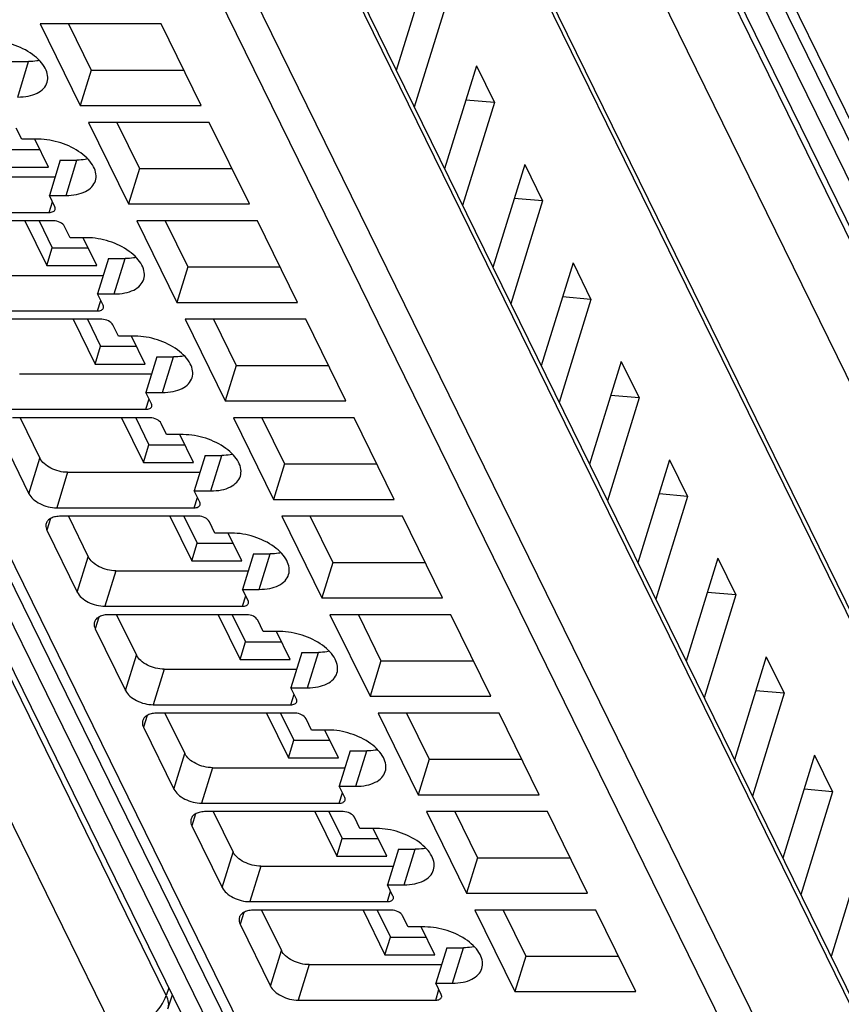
# Model space of a CAD drawing. Header units: millimetres. Extents: x 0 to 841, y 0 to 594.
# Tile 24 of 237: x 259 to 277, y 33 to 55. Entities that reach past the tile are written whole.
import ezdxf

# ---------------------------------------------------------------- set-up
doc = ezdxf.new("R2010")
doc.units = ezdxf.units.MM
doc.header["$LTSCALE"] = 46.255
doc.layers.get('0').update_dxf_attribs({"linetype": 'CONTINUOUS'})

msp = doc.modelspace()

# ---------------------------------------------------------------- linework, layer by layer
at = {"color": 9, "linetype": 'CONTINUOUS'}
for p, q in [((262.23809, 33.68029), (235.46633, 88.23541)), ((285.54093, 33.68029), (258.76917, 88.23541)), ((261.07704, 32.90348), (234.30525, 87.45865)), ((236.4731, 87.45865), (263.24489, 32.90348)), ((284.37988, 32.90348), (257.60809, 87.45865)), ((259.77595, 87.45865), (286.54773, 32.90348)), ((279.49888, 37.61283), (257.71889, 81.99579)), ((278.32306, 31.51324), (256.23803, 76.5178)), ((255.24215, 73.93864), (277.57122, 28.43679)), ((276.98965, 28.04512), (254.66059, 73.54697)), ((244.46435, 72.5524), (265.81728, 29.0397)), ((267.76719, 72.5524), (289.12012, 29.0397)), ((258.95657, 53.53113), (259.19864, 54.31446)), ((260.02422, 51.3555), (260.26629, 52.13883)), ((259.65461, 50.98253), (259.72579, 51.21287)), ((261.09187, 49.17986), (261.33393, 49.96319)), ((260.72225, 48.8069), (260.79343, 49.03723)), ((262.15951, 47.00423), (262.40158, 47.78756)), ((261.7899, 46.63126), (261.86108, 46.8616)), ((259.20499, 44.76643), (259.44706, 45.54976)), ((263.22716, 44.82859), (263.46922, 45.61192)), ((260.06011, 45.23895), (259.81805, 44.45563)), ((262.85755, 44.45563), (262.92873, 44.68596)), ((259.68159, 44.21734), (259.60155, 43.95834)), ((260.27264, 42.5908), (260.51471, 43.37413)), ((264.29481, 42.65296), (264.53687, 43.43629)), ((261.12776, 43.06332), (260.88569, 42.27999)), ((263.92519, 42.27999), (263.99637, 42.51033)), ((260.74923, 42.04171), (260.6692, 41.78271)), ((261.34029, 40.41516), (261.58235, 41.19849)), ((265.36245, 40.47732), (265.60452, 41.26065)), ((262.19541, 40.88769), (261.95334, 40.10436)), ((264.99284, 40.10436), (265.06402, 40.33469)), ((261.81688, 39.86607), (261.73684, 39.60707)), ((262.40793, 38.23953), (262.65, 39.02286)), ((266.4301, 38.30169), (266.67216, 39.08502)), ((263.26305, 38.71205), (263.02099, 37.92872)), ((266.06049, 37.92872), (266.13167, 38.15906)), ((262.88453, 37.69044), (262.80449, 37.43144)), ((263.47558, 36.06389), (263.71765, 36.84722)), ((267.49774, 36.12605), (267.73981, 36.90938)), ((264.3307, 36.53642), (264.08863, 35.75309)), ((267.12813, 35.75309), (267.19931, 35.98343)), ((263.95217, 35.5148), (263.87213, 35.2558)), ((264.54323, 33.88826), (264.78529, 34.67159)), ((268.56539, 33.95042), (268.80746, 34.73375)), ((265.39834, 34.36078), (265.15628, 33.57745)), ((262.29312, 33.84966), (262.23809, 33.68029)), ((268.19578, 33.57745), (268.26696, 33.80779))]:
    msp.add_line(p, q, dxfattribs=at)
at = {"color": 7, "linetype": 'CONTINUOUS'}
for p, q in [((235.81744, 87.80143), (262.58922, 33.24627)), ((259.12028, 87.80143), (285.89207, 33.24627)), ((257.70723, 82.21606), (279.48722, 37.8331)), ((256.2266, 76.73367), (278.31163, 31.72911)), ((244.13652, 72.72379), (265.48945, 29.21109)), ((267.43936, 72.72379), (288.79229, 29.21109)), ((268.02724, 56.3938), (267.32427, 54.119)), ((268.42379, 55.58571), (267.72082, 53.3109)), ((259.45295, 55.14732), (260.33757, 53.34465)), ((262.12403, 55.14732), (259.45295, 55.14732)), ((260.07942, 55.14732), (260.57964, 54.12798)), ((263.00865, 53.34465), (262.12403, 55.14732)), ((258.83021, 54.31446), (259.19864, 54.31446)), ((269.09488, 54.21817), (268.39191, 51.94336)), ((269.09488, 54.21817), (269.49144, 53.41007)), ((260.57964, 54.12798), (260.33757, 53.34465)), ((260.57964, 54.12798), (262.62425, 54.12798)), ((260.33757, 53.34465), (263.00865, 53.34465)), ((269.49144, 53.41007), (268.78847, 51.13527)), ((269.49144, 53.41007), (268.86228, 53.46547)), ((260.5206, 52.97168), (261.40522, 51.16902)), ((263.19167, 52.97168), (260.5206, 52.97168)), ((261.14706, 52.97168), (261.64728, 51.95234)), ((264.07629, 51.16902), (263.19167, 52.97168)), ((259.04571, 52.59872), (258.92369, 52.84736)), ((259.41414, 52.59872), (259.04571, 52.59872)), ((259.63822, 51.98342), (259.33628, 52.59872)), ((258.65398, 52.37509), (259.44602, 52.37509)), ((259.89786, 52.13883), (259.65579, 51.3555)), ((259.89786, 52.13883), (260.26629, 52.13883)), ((270.16253, 52.04253), (269.45956, 49.76773)), ((270.16253, 52.04253), (270.55908, 51.23444)), ((258.53295, 51.98342), (259.63822, 51.98342)), ((261.64728, 51.95234), (261.40522, 51.16902)), ((261.64728, 51.95234), (263.69189, 51.95234)), ((256.85717, 51.76586), (259.78261, 51.76586)), ((259.77781, 51.10685), (259.65579, 51.3555)), ((259.65579, 51.3555), (260.02422, 51.3555)), ((261.40522, 51.16902), (264.07629, 51.16902)), ((270.55908, 51.23444), (269.85612, 48.95963)), ((270.55908, 51.23444), (269.92993, 51.28984)), ((256.61511, 50.98253), (259.65461, 50.98253)), ((259.74612, 50.79605), (256.70662, 50.79605)), ((259.11562, 50.79605), (259.60059, 49.80779)), ((259.42886, 50.79605), (259.72162, 50.19945)), ((261.58824, 50.79605), (262.47286, 48.99338)), ((264.25932, 50.79605), (261.58824, 50.79605)), ((262.21471, 50.79605), (262.71493, 49.77671)), ((265.14394, 48.99338), (264.25932, 50.79605)), ((260.11336, 50.42308), (259.99134, 50.67173)), ((260.48178, 50.42308), (260.11336, 50.42308)), ((260.70587, 49.80779), (260.40392, 50.42308)), ((259.60059, 49.80779), (259.72162, 50.19945)), ((259.72162, 50.19945), (260.51366, 50.19945)), ((260.96551, 49.96319), (260.72344, 49.17986)), ((260.96551, 49.96319), (261.33393, 49.96319)), ((271.23018, 49.8669), (270.52721, 47.59209)), ((271.23018, 49.8669), (271.62673, 49.05881)), ((259.60059, 49.80779), (260.70587, 49.80779)), ((262.71493, 49.77671), (262.47286, 48.99338)), ((262.71493, 49.77671), (264.75954, 49.77671)), ((257.92482, 49.59022), (260.85025, 49.59022)), ((260.84546, 48.93122), (260.72344, 49.17986)), ((260.72344, 49.17986), (261.09187, 49.17986)), ((262.47286, 48.99338), (265.14394, 48.99338)), ((271.62673, 49.05881), (270.92376, 46.784)), ((271.62673, 49.05881), (270.99758, 49.1142)), ((257.68275, 48.8069), (260.72225, 48.8069)), ((260.81377, 48.62041), (257.77427, 48.62041)), ((260.18327, 48.62041), (260.66824, 47.63215)), ((260.4965, 48.62041), (260.78927, 48.02382)), ((262.65589, 48.62041), (263.54051, 46.81775)), ((265.32697, 48.62041), (262.65589, 48.62041)), ((263.28236, 48.62041), (263.78258, 47.60107)), ((266.21159, 46.81775), (265.32697, 48.62041)), ((261.181, 48.24745), (261.05899, 48.49609)), ((261.54943, 48.24745), (261.181, 48.24745)), ((261.77351, 47.63215), (261.47157, 48.24745)), ((260.66824, 47.63215), (260.78927, 48.02382)), ((260.78927, 48.02382), (261.58131, 48.02382)), ((262.03315, 47.78756), (261.79109, 47.00423)), ((262.03315, 47.78756), (262.40158, 47.78756)), ((272.29782, 47.69126), (271.59485, 45.41646)), ((272.29782, 47.69126), (272.69438, 46.88317)), ((260.66824, 47.63215), (261.77351, 47.63215)), ((263.78258, 47.60107), (263.54051, 46.81775)), ((263.78258, 47.60107), (265.82719, 47.60107)), ((258.99247, 47.41459), (261.9179, 47.41459)), ((261.9131, 46.75558), (261.79109, 47.00423)), ((261.79109, 47.00423), (262.15951, 47.00423)), ((263.54051, 46.81775), (266.21159, 46.81775)), ((272.69438, 46.88317), (271.99141, 44.60836)), ((272.69438, 46.88317), (272.06522, 46.93857)), ((258.7504, 46.63126), (261.7899, 46.63126)), ((261.88141, 46.44478), (258.84191, 46.44478)), ((259.00785, 46.44478), (259.44706, 45.54976)), ((261.25092, 46.44478), (261.73588, 45.45652)), ((261.56415, 46.44478), (261.85692, 45.84818)), ((263.72354, 46.44478), (264.60816, 44.64211)), ((266.39461, 46.44478), (263.72354, 46.44478)), ((264.35, 46.44478), (264.85022, 45.42544)), ((267.27923, 44.64211), (266.39461, 46.44478)), ((258.5339, 46.13397), (259.20499, 44.76643)), ((262.24865, 46.07181), (262.12663, 46.32046)), ((262.61707, 46.07181), (262.24865, 46.07181)), ((262.84116, 45.45652), (262.53921, 46.07181)), ((261.73588, 45.45652), (261.85692, 45.84818)), ((261.85692, 45.84818), (262.64896, 45.84818)), ((263.1008, 45.61192), (262.85873, 44.82859)), ((263.1008, 45.61192), (263.46922, 45.61192)), ((273.36547, 45.51563), (272.6625, 43.24082)), ((273.36547, 45.51563), (273.76202, 44.70754)), ((261.73588, 45.45652), (262.84116, 45.45652)), ((264.85022, 45.42544), (264.60816, 44.64211)), ((264.85022, 45.42544), (266.89483, 45.42544)), ((260.06011, 45.23895), (262.98555, 45.23895)), ((262.98075, 44.57995), (262.85873, 44.82859)), ((262.85873, 44.82859), (263.22716, 44.82859)), ((264.60816, 44.64211), (267.27923, 44.64211)), ((273.76202, 44.70754), (273.05906, 42.43273)), ((273.76202, 44.70754), (273.13287, 44.76293)), ((259.81805, 44.45563), (262.85755, 44.45563)), ((262.94906, 44.26915), (259.90956, 44.26915)), ((260.0755, 44.26915), (260.51471, 43.37413)), ((262.31856, 44.26915), (262.80353, 43.28088)), ((262.6318, 44.26915), (262.92456, 43.67255)), ((264.79118, 44.26915), (265.6758, 42.46648)), ((267.46226, 44.26915), (264.79118, 44.26915)), ((265.41468, 44.27521), (265.91787, 43.2498)), ((268.34688, 42.46648), (267.46226, 44.26915)), ((259.60155, 43.95834), (260.27264, 42.5908)), ((263.3163, 43.89618), (263.19428, 44.14482)), ((263.68472, 43.89618), (263.3163, 43.89618)), ((263.9088, 43.28088), (263.60686, 43.89618)), ((262.80353, 43.28088), (262.92456, 43.67255)), ((262.92456, 43.67255), (263.7166, 43.67255)), ((264.16845, 43.43629), (263.92638, 42.65296)), ((264.16845, 43.43629), (264.53687, 43.43629)), ((274.43312, 43.33999), (273.73015, 41.06519)), ((274.43312, 43.33999), (274.82967, 42.5319)), ((262.80353, 43.28088), (263.9088, 43.28088)), ((265.91787, 43.2498), (265.6758, 42.46648)), ((265.91787, 43.2498), (267.96248, 43.2498)), ((261.12776, 43.06332), (264.05319, 43.06332)), ((264.0484, 42.40432), (263.92638, 42.65296)), ((263.92638, 42.65296), (264.29481, 42.65296)), ((265.6758, 42.46648), (268.34688, 42.46648)), ((274.82967, 42.5319), (274.1267, 40.25709)), ((274.82967, 42.5319), (274.20052, 42.5873)), ((260.88569, 42.27999), (263.92519, 42.27999)), ((264.01671, 42.09351), (260.9772, 42.09351)), ((261.14314, 42.09351), (261.58235, 41.19849)), ((263.38621, 42.09351), (263.87118, 41.10525)), ((263.69944, 42.09351), (263.99221, 41.49691)), ((265.85883, 42.09351), (266.74345, 40.29084)), ((268.5299, 42.09351), (265.85883, 42.09351)), ((266.4853, 42.09351), (266.98552, 41.07417)), ((269.41453, 40.29084), (268.5299, 42.09351)), ((260.6692, 41.78271), (261.34029, 40.41516)), ((264.38394, 41.72054), (264.26193, 41.96919)), ((264.75237, 41.72054), (264.38394, 41.72054)), ((264.97645, 41.10525), (264.67451, 41.72054)), ((263.87118, 41.10525), (263.99221, 41.49691)), ((263.99221, 41.49691), (264.78425, 41.49691)), ((265.23609, 41.26065), (264.99403, 40.47732)), ((265.23609, 41.26065), (265.60452, 41.26065)), ((275.50076, 41.16436), (274.79779, 38.88955)), ((275.50076, 41.16436), (275.89732, 40.35627)), ((263.87118, 41.10525), (264.97645, 41.10525)), ((266.98552, 41.07417), (266.74345, 40.29084)), ((266.98552, 41.07417), (269.03013, 41.07417)), ((262.19541, 40.88769), (265.12084, 40.88769)), ((265.11604, 40.22868), (264.99403, 40.47732)), ((264.99403, 40.47732), (265.36245, 40.47732)), ((266.74345, 40.29084), (269.41453, 40.29084)), ((275.89732, 40.35627), (275.19435, 38.08146)), ((275.89732, 40.35627), (275.26816, 40.41166)), ((261.95334, 40.10436), (264.99284, 40.10436)), ((265.08435, 39.91788), (262.04485, 39.91788)), ((262.21079, 39.91788), (262.65, 39.02286)), ((264.45386, 39.91788), (264.93882, 38.92961)), ((264.76709, 39.91788), (265.05986, 39.32128)), ((266.92647, 39.91788), (267.8111, 38.11521)), ((269.59755, 39.91788), (266.92647, 39.91788)), ((267.55294, 39.91788), (268.05316, 38.89853)), ((270.48217, 38.11521), (269.59755, 39.91788)), ((261.73684, 39.60707), (262.40793, 38.23953)), ((265.45159, 39.54491), (265.32957, 39.79355)), ((265.82001, 39.54491), (265.45159, 39.54491)), ((266.0441, 38.92961), (265.74215, 39.54491)), ((264.93882, 38.92961), (265.05986, 39.32128)), ((265.05986, 39.32128), (265.8519, 39.32128)), ((266.30374, 39.08502), (266.06167, 38.30169)), ((266.30374, 39.08502), (266.67216, 39.08502)), ((276.56841, 38.98872), (275.86544, 36.71392)), ((276.56841, 38.98872), (276.96496, 38.18063)), ((264.93882, 38.92961), (266.0441, 38.92961)), ((268.05316, 38.89853), (267.8111, 38.11521)), ((268.05316, 38.89853), (270.09777, 38.89853)), ((263.26305, 38.71205), (266.18848, 38.71205)), ((266.18369, 38.05305), (266.06167, 38.30169)), ((266.06167, 38.30169), (266.4301, 38.30169)), ((267.8111, 38.11521), (270.48217, 38.11521)), ((276.96496, 38.18063), (276.26199, 35.90583)), ((276.96496, 38.18063), (276.33581, 38.23603)), ((263.02099, 37.92872), (266.06049, 37.92872)), ((266.152, 37.74224), (263.1125, 37.74224)), ((263.27843, 37.74224), (263.71765, 36.84722)), ((265.5215, 37.74224), (266.00647, 36.75398)), ((265.83474, 37.74224), (266.1275, 37.14564)), ((267.99412, 37.74224), (268.87874, 35.93957)), ((270.6652, 37.74224), (267.99412, 37.74224)), ((268.62059, 37.74224), (269.12081, 36.7229)), ((271.54982, 35.93957), (270.6652, 37.74224)), ((262.80449, 37.43144), (263.47558, 36.06389)), ((266.51924, 37.36927), (266.39722, 37.61792)), ((266.88766, 37.36927), (266.51924, 37.36927)), ((267.11174, 36.75398), (266.8098, 37.36927)), ((266.00647, 36.75398), (266.1275, 37.14564)), ((266.1275, 37.14564), (266.91954, 37.14564)), ((267.37139, 36.90938), (267.12932, 36.12605)), ((267.37139, 36.90938), (267.73981, 36.90938)), ((277.63606, 36.81309), (276.93309, 34.53828)), ((266.00647, 36.75398), (267.11174, 36.75398)), ((269.12081, 36.7229), (268.87874, 35.93957)), ((269.12081, 36.7229), (271.16542, 36.7229)), ((264.3307, 36.53642), (267.25613, 36.53642)), ((267.25134, 35.87741), (267.12932, 36.12605)), ((267.12932, 36.12605), (267.49774, 36.12605)), ((268.87874, 35.93957), (271.54982, 35.93957)), ((264.08863, 35.75309), (267.12813, 35.75309)), ((267.21965, 35.56661), (264.18014, 35.56661)), ((264.34608, 35.56661), (264.78529, 34.67159)), ((266.58915, 35.56661), (267.07412, 34.57834)), ((266.90238, 35.56661), (267.19515, 34.97001)), ((269.06177, 35.56661), (269.94639, 33.76394)), ((271.73284, 35.56661), (269.06177, 35.56661)), ((269.68824, 35.56661), (270.18846, 34.54726)), ((272.61747, 33.76394), (271.73284, 35.56661)), ((263.87213, 35.2558), (264.54323, 33.88826)), ((267.58688, 35.19364), (267.46487, 35.44228)), ((267.95531, 35.19364), (267.58688, 35.19364)), ((268.17939, 34.57834), (267.87745, 35.19364)), ((267.07412, 34.57834), (267.19515, 34.97001)), ((267.19515, 34.97001), (267.98719, 34.97001)), ((268.43903, 34.73375), (268.19697, 33.95042)), ((268.43903, 34.73375), (268.80746, 34.73375)), ((267.07412, 34.57834), (268.17939, 34.57834)), ((270.18846, 34.54726), (269.94639, 33.76394)), ((270.18846, 34.54726), (272.23306, 34.54726)), ((265.39834, 34.36078), (268.32378, 34.36078)), ((268.31898, 33.70178), (268.19697, 33.95042)), ((268.19697, 33.95042), (268.56539, 33.95042)), ((269.94639, 33.76394), (272.61747, 33.76394)), ((262.37155, 33.68983), (262.27015, 33.37778)), ((265.15628, 33.57745), (268.19578, 33.57745))]:
    msp.add_line(p, q, dxfattribs=at)
for points, knots in [([(259.60692, 53.8575), (259.62167, 53.90525), (259.6285, 54.0149), (259.56933, 54.17854), (259.4519, 54.33639), (259.21977, 54.53645), (258.84704, 54.71562), (258.51358, 54.77435), (258.34649, 54.77435)], [0, 0, 0, 0, 0.08651326, 0.18324425, 0.2955517, 0.42361951, 0.71069026, 1, 1, 1, 1]), ([(259.43929, 54.33826), (259.42038, 54.33425), (259.34095, 54.31991), (259.26001, 54.31446), (259.19864, 54.31446)], [0, 0, 0, 0, 0.23947121, 1, 1, 1, 1]), ([(258.95657, 53.53113), (259.03484, 53.53113), (259.18229, 53.54358), (259.38041, 53.60582), (259.5314, 53.70929), (259.59155, 53.80772), (259.60692, 53.8575)], [0, 0, 0, 0, 0.30376172, 0.57000494, 0.79777765, 1, 1, 1, 1]), ([(260.67457, 51.68187), (260.68931, 51.72961), (260.69614, 51.83927), (260.63697, 52.00291), (260.51955, 52.16075), (260.28742, 52.36082), (259.91469, 52.53998), (259.58123, 52.59872), (259.41414, 52.59872)], [0, 0, 0, 0, 0.08651326, 0.18324425, 0.2955517, 0.42361951, 0.71069026, 1, 1, 1, 1]), ([(260.50694, 52.16262), (260.48803, 52.15862), (260.40859, 52.14428), (260.32765, 52.13883), (260.26629, 52.13883)], [0, 0, 0, 0, 0.23947121, 1, 1, 1, 1]), ([(260.02422, 51.3555), (260.10249, 51.3555), (260.24993, 51.36794), (260.44806, 51.43018), (260.59904, 51.53365), (260.65919, 51.63208), (260.67457, 51.68187)], [0, 0, 0, 0, 0.30376172, 0.57000494, 0.79777765, 1, 1, 1, 1]), ([(259.65461, 50.98253), (259.6838, 50.98253), (259.73596, 50.98849), (259.77826, 51.02708), (259.78468, 51.04781)], [0, 0, 0, 0, 0.57363204, 1, 1, 1, 1]), ([(259.78468, 51.04781), (259.78608, 51.05234), (259.78994, 51.07223), (259.78458, 51.09306), (259.77781, 51.10685)], [0, 0, 0, 0, 0.23585703, 1, 1, 1, 1]), ([(259.99134, 50.67173), (259.97211, 50.71092), (259.89067, 50.77237), (259.79697, 50.79605), (259.74612, 50.79605)], [0, 0, 0, 0, 0.46198205, 1, 1, 1, 1]), ([(261.74222, 49.50624), (261.75696, 49.55398), (261.76379, 49.66363), (261.70462, 49.82727), (261.5872, 49.98512), (261.35507, 50.18518), (260.98233, 50.36435), (260.64887, 50.42308), (260.48178, 50.42308)], [0, 0, 0, 0, 0.08651326, 0.18324425, 0.2955517, 0.42361951, 0.71069026, 1, 1, 1, 1]), ([(261.57458, 49.98699), (261.55568, 49.98298), (261.47624, 49.96864), (261.3953, 49.96319), (261.33393, 49.96319)], [0, 0, 0, 0, 0.23947121, 1, 1, 1, 1]), ([(261.09187, 49.17986), (261.17014, 49.17986), (261.31758, 49.19231), (261.5157, 49.25455), (261.66669, 49.35802), (261.72684, 49.45645), (261.74222, 49.50624)], [0, 0, 0, 0, 0.30376172, 0.57000494, 0.79777765, 1, 1, 1, 1]), ([(260.72225, 48.8069), (260.75144, 48.8069), (260.8036, 48.81286), (260.84591, 48.85145), (260.85233, 48.87217)], [0, 0, 0, 0, 0.57363204, 1, 1, 1, 1]), ([(260.85233, 48.87217), (260.85373, 48.8767), (260.85759, 48.89659), (260.85223, 48.91743), (260.84546, 48.93122)], [0, 0, 0, 0, 0.23585703, 1, 1, 1, 1]), ([(261.05899, 48.49609), (261.03975, 48.53529), (260.95832, 48.59673), (260.86461, 48.62041), (260.81377, 48.62041)], [0, 0, 0, 0, 0.46198205, 1, 1, 1, 1]), ([(262.80986, 47.3306), (262.82461, 47.37834), (262.83144, 47.488), (262.77227, 47.65164), (262.65484, 47.80948), (262.42271, 48.00955), (262.04998, 48.18871), (261.71652, 48.24745), (261.54943, 48.24745)], [0, 0, 0, 0, 0.08651326, 0.18324425, 0.2955517, 0.42361951, 0.71069026, 1, 1, 1, 1]), ([(262.64223, 47.81135), (262.62332, 47.80735), (262.54389, 47.79301), (262.46295, 47.78756), (262.40158, 47.78756)], [0, 0, 0, 0, 0.23947121, 1, 1, 1, 1]), ([(262.15951, 47.00423), (262.23778, 47.00423), (262.38523, 47.01667), (262.58335, 47.07891), (262.73434, 47.18238), (262.79449, 47.28081), (262.80986, 47.3306)], [0, 0, 0, 0, 0.30376172, 0.57000494, 0.79777765, 1, 1, 1, 1]), ([(261.7899, 46.63126), (261.81909, 46.63126), (261.87125, 46.63722), (261.91356, 46.67581), (261.91997, 46.69654)], [0, 0, 0, 0, 0.57363204, 1, 1, 1, 1]), ([(261.91997, 46.69654), (261.92138, 46.70107), (261.92523, 46.72096), (261.91987, 46.74179), (261.9131, 46.75558)], [0, 0, 0, 0, 0.23585703, 1, 1, 1, 1]), ([(262.12663, 46.32046), (262.1074, 46.35965), (262.02597, 46.4211), (261.93226, 46.44478), (261.88141, 46.44478)], [0, 0, 0, 0, 0.46198205, 1, 1, 1, 1]), ([(263.87751, 45.15497), (263.89225, 45.20271), (263.89908, 45.31236), (263.83991, 45.476), (263.72249, 45.63385), (263.49036, 45.83391), (263.11763, 46.01308), (262.78417, 46.07181), (262.61707, 46.07181)], [0, 0, 0, 0, 0.08651326, 0.18324425, 0.2955517, 0.42361951, 0.71069026, 1, 1, 1, 1]), ([(260.06011, 45.23895), (259.933, 45.23895), (259.74294, 45.28781), (259.54286, 45.41777), (259.46927, 45.50449), (259.44706, 45.54976)], [0, 0, 0, 0, 0.53501664, 0.78777233, 1, 1, 1, 1]), ([(263.70987, 45.63572), (263.69097, 45.63171), (263.61153, 45.61737), (263.53059, 45.61192), (263.46922, 45.61192)], [0, 0, 0, 0, 0.23947121, 1, 1, 1, 1]), ([(263.22716, 44.82859), (263.30543, 44.82859), (263.45287, 44.84104), (263.651, 44.90328), (263.80198, 45.00675), (263.86213, 45.10518), (263.87751, 45.15497)], [0, 0, 0, 0, 0.30376172, 0.57000494, 0.79777765, 1, 1, 1, 1]), ([(259.20499, 44.76643), (259.22721, 44.72117), (259.3008, 44.63444), (259.50088, 44.50448), (259.69093, 44.45563), (259.81805, 44.45563)], [0, 0, 0, 0, 0.21222789, 0.46498369, 1, 1, 1, 1]), ([(262.85755, 44.45563), (262.88674, 44.45563), (262.9389, 44.46159), (262.9812, 44.50018), (262.98762, 44.5209)], [0, 0, 0, 0, 0.57363204, 1, 1, 1, 1]), ([(262.98762, 44.5209), (262.98902, 44.52543), (262.99288, 44.54532), (262.98752, 44.56616), (262.98075, 44.57995)], [0, 0, 0, 0, 0.23585703, 1, 1, 1, 1]), ([(259.90956, 44.26915), (259.87042, 44.26915), (259.7967, 44.26292), (259.69764, 44.23181), (259.62216, 44.18006), (259.59206, 44.13085), (259.58437, 44.10596)], [0, 0, 0, 0, 0.30375974, 0.56999726, 0.79778841, 1, 1, 1, 1]), ([(263.19428, 44.14482), (263.17505, 44.18402), (263.09361, 44.24546), (262.9999, 44.26915), (262.94906, 44.26915)], [0, 0, 0, 0, 0.46198205, 1, 1, 1, 1]), ([(259.58437, 44.10596), (259.58087, 44.09465), (259.57118, 44.04493), (259.58462, 43.99283), (259.60155, 43.95834)], [0, 0, 0, 0, 0.23564532, 1, 1, 1, 1]), ([(264.94516, 42.97933), (264.9599, 43.02707), (264.96673, 43.13673), (264.90756, 43.30037), (264.79014, 43.45821), (264.55801, 43.65828), (264.18527, 43.83744), (263.85181, 43.89618), (263.68472, 43.89618)], [0, 0, 0, 0, 0.08651326, 0.18324425, 0.2955517, 0.42361951, 0.71069026, 1, 1, 1, 1]), ([(261.12776, 43.06332), (261.00065, 43.06332), (260.81059, 43.11217), (260.61051, 43.24213), (260.53692, 43.32886), (260.51471, 43.37413)], [0, 0, 0, 0, 0.53501664, 0.78777233, 1, 1, 1, 1]), ([(264.77752, 43.46008), (264.75862, 43.45608), (264.67918, 43.44174), (264.59824, 43.43629), (264.53687, 43.43629)], [0, 0, 0, 0, 0.23947121, 1, 1, 1, 1]), ([(264.29481, 42.65296), (264.37308, 42.65296), (264.52052, 42.6654), (264.71864, 42.72764), (264.86963, 42.83111), (264.92978, 42.92954), (264.94516, 42.97933)], [0, 0, 0, 0, 0.30376172, 0.57000494, 0.79777765, 1, 1, 1, 1]), ([(260.27264, 42.5908), (260.29485, 42.54553), (260.36844, 42.45881), (260.56852, 42.32885), (260.75858, 42.27999), (260.88569, 42.27999)], [0, 0, 0, 0, 0.21222789, 0.46498369, 1, 1, 1, 1]), ([(263.92519, 42.27999), (263.95438, 42.27999), (264.00654, 42.28595), (264.04885, 42.32454), (264.05527, 42.34527)], [0, 0, 0, 0, 0.57363204, 1, 1, 1, 1]), ([(264.05527, 42.34527), (264.05667, 42.3498), (264.06053, 42.36969), (264.05517, 42.39052), (264.0484, 42.40432)], [0, 0, 0, 0, 0.23585703, 1, 1, 1, 1]), ([(260.9772, 42.09351), (260.93807, 42.09351), (260.86435, 42.08729), (260.76528, 42.05617), (260.6898, 42.00442), (260.65971, 41.95522), (260.65202, 41.93033)], [0, 0, 0, 0, 0.30375974, 0.56999726, 0.79778841, 1, 1, 1, 1]), ([(264.26193, 41.96919), (264.24269, 42.00838), (264.16126, 42.06983), (264.06755, 42.09351), (264.01671, 42.09351)], [0, 0, 0, 0, 0.46198205, 1, 1, 1, 1]), ([(260.65202, 41.93033), (260.64852, 41.91901), (260.63882, 41.86929), (260.65227, 41.8172), (260.6692, 41.78271)], [0, 0, 0, 0, 0.23564532, 1, 1, 1, 1]), ([(266.0128, 40.8037), (266.02755, 40.85144), (266.03438, 40.96109), (265.97521, 41.12473), (265.85778, 41.28258), (265.62565, 41.48264), (265.25292, 41.66181), (264.91946, 41.72054), (264.75237, 41.72054)], [0, 0, 0, 0, 0.08651326, 0.18324425, 0.2955517, 0.42361951, 0.71069026, 1, 1, 1, 1]), ([(262.19541, 40.88769), (262.06829, 40.88769), (261.87824, 40.93654), (261.67816, 41.0665), (261.60457, 41.15322), (261.58235, 41.19849)], [0, 0, 0, 0, 0.53501664, 0.78777233, 1, 1, 1, 1]), ([(265.84517, 41.28445), (265.82626, 41.28044), (265.74683, 41.26611), (265.66589, 41.26065), (265.60452, 41.26065)], [0, 0, 0, 0, 0.23947121, 1, 1, 1, 1]), ([(265.36245, 40.47732), (265.44072, 40.47732), (265.58817, 40.48977), (265.78629, 40.55201), (265.93728, 40.65548), (265.99743, 40.75391), (266.0128, 40.8037)], [0, 0, 0, 0, 0.30376172, 0.57000494, 0.79777765, 1, 1, 1, 1]), ([(261.34029, 40.41516), (261.3625, 40.3699), (261.43609, 40.28317), (261.63617, 40.15321), (261.82623, 40.10436), (261.95334, 40.10436)], [0, 0, 0, 0, 0.21222789, 0.46498369, 1, 1, 1, 1]), ([(264.99284, 40.10436), (265.02203, 40.10436), (265.07419, 40.11032), (265.1165, 40.14891), (265.12291, 40.16963)], [0, 0, 0, 0, 0.57363204, 1, 1, 1, 1]), ([(265.12291, 40.16963), (265.12432, 40.17416), (265.12817, 40.19405), (265.12281, 40.21489), (265.11604, 40.22868)], [0, 0, 0, 0, 0.23585703, 1, 1, 1, 1]), ([(262.04485, 39.91788), (262.00572, 39.91788), (261.932, 39.91165), (261.83293, 39.88054), (261.75745, 39.82879), (261.72736, 39.77958), (261.71966, 39.75469)], [0, 0, 0, 0, 0.30375974, 0.56999726, 0.79778841, 1, 1, 1, 1]), ([(265.32957, 39.79355), (265.31034, 39.83275), (265.2289, 39.89419), (265.1352, 39.91788), (265.08435, 39.91788)], [0, 0, 0, 0, 0.46198205, 1, 1, 1, 1]), ([(261.71966, 39.75469), (261.71617, 39.74338), (261.70647, 39.69366), (261.71992, 39.64156), (261.73684, 39.60707)], [0, 0, 0, 0, 0.23564532, 1, 1, 1, 1]), ([(267.08045, 38.62806), (267.09519, 38.6758), (267.10202, 38.78546), (267.04285, 38.9491), (266.92543, 39.10694), (266.6933, 39.30701), (266.32057, 39.48618), (265.98711, 39.54491), (265.82001, 39.54491)], [0, 0, 0, 0, 0.08651326, 0.18324425, 0.2955517, 0.42361951, 0.71069026, 1, 1, 1, 1]), ([(263.26305, 38.71205), (263.13594, 38.71205), (262.94588, 38.7609), (262.7458, 38.89086), (262.67221, 38.97759), (262.65, 39.02286)], [0, 0, 0, 0, 0.53501664, 0.78777233, 1, 1, 1, 1]), ([(266.91281, 39.10881), (266.89391, 39.10481), (266.81447, 39.09047), (266.73353, 39.08502), (266.67216, 39.08502)], [0, 0, 0, 0, 0.23947121, 1, 1, 1, 1]), ([(266.4301, 38.30169), (266.50837, 38.30169), (266.65581, 38.31413), (266.85393, 38.37637), (267.00492, 38.47984), (267.06507, 38.57827), (267.08045, 38.62806)], [0, 0, 0, 0, 0.30376172, 0.57000494, 0.79777765, 1, 1, 1, 1]), ([(262.40793, 38.23953), (262.43015, 38.19426), (262.50374, 38.10754), (262.70382, 37.97758), (262.89387, 37.92872), (263.02099, 37.92872)], [0, 0, 0, 0, 0.21222789, 0.46498369, 1, 1, 1, 1]), ([(266.06049, 37.92872), (266.08968, 37.92872), (266.14183, 37.93468), (266.18414, 37.97327), (266.19056, 37.994)], [0, 0, 0, 0, 0.57363204, 1, 1, 1, 1]), ([(266.19056, 37.994), (266.19196, 37.99853), (266.19582, 38.01842), (266.19046, 38.03925), (266.18369, 38.05305)], [0, 0, 0, 0, 0.23585703, 1, 1, 1, 1]), ([(263.1125, 37.74224), (263.07336, 37.74224), (262.99964, 37.73602), (262.90058, 37.7049), (262.8251, 37.65315), (262.795, 37.60395), (262.78731, 37.57906)], [0, 0, 0, 0, 0.30375974, 0.56999726, 0.79778841, 1, 1, 1, 1]), ([(266.39722, 37.61792), (266.37799, 37.65711), (266.29655, 37.71856), (266.20284, 37.74224), (266.152, 37.74224)], [0, 0, 0, 0, 0.46198205, 1, 1, 1, 1]), ([(262.78731, 37.57906), (262.78381, 37.56774), (262.77411, 37.51802), (262.78756, 37.46593), (262.80449, 37.43144)], [0, 0, 0, 0, 0.23564532, 1, 1, 1, 1]), ([(268.1481, 36.45243), (268.16284, 36.50017), (268.16967, 36.60982), (268.1105, 36.77346), (267.99308, 36.93131), (267.76095, 37.13137), (267.38821, 37.31054), (267.05475, 37.36927), (266.88766, 37.36927)], [0, 0, 0, 0, 0.08651326, 0.18324425, 0.2955517, 0.42361951, 0.71069026, 1, 1, 1, 1]), ([(264.3307, 36.53642), (264.20359, 36.53642), (264.01353, 36.58527), (263.81345, 36.71523), (263.73986, 36.80196), (263.71765, 36.84722)], [0, 0, 0, 0, 0.53501664, 0.78777233, 1, 1, 1, 1]), ([(267.98046, 36.93318), (267.96156, 36.92917), (267.88212, 36.91484), (267.80118, 36.90938), (267.73981, 36.90938)], [0, 0, 0, 0, 0.23947121, 1, 1, 1, 1]), ([(267.49774, 36.12605), (267.57602, 36.12605), (267.72346, 36.1385), (267.92158, 36.20074), (268.07257, 36.30421), (268.13272, 36.40264), (268.1481, 36.45243)], [0, 0, 0, 0, 0.30376172, 0.57000494, 0.79777765, 1, 1, 1, 1]), ([(263.47558, 36.06389), (263.49779, 36.01863), (263.57138, 35.9319), (263.77146, 35.80194), (263.96152, 35.75309), (264.08863, 35.75309)], [0, 0, 0, 0, 0.21222789, 0.46498369, 1, 1, 1, 1]), ([(267.12813, 35.75309), (267.15732, 35.75309), (267.20948, 35.75905), (267.25179, 35.79764), (267.25821, 35.81836)], [0, 0, 0, 0, 0.57363204, 1, 1, 1, 1]), ([(267.25821, 35.81836), (267.25961, 35.82289), (267.26347, 35.84278), (267.25811, 35.86362), (267.25134, 35.87741)], [0, 0, 0, 0, 0.23585703, 1, 1, 1, 1]), ([(264.18014, 35.56661), (264.14101, 35.56661), (264.06729, 35.56038), (263.96822, 35.52927), (263.89274, 35.47752), (263.86265, 35.42831), (263.85496, 35.40342)], [0, 0, 0, 0, 0.30375974, 0.56999726, 0.79778841, 1, 1, 1, 1]), ([(267.46487, 35.44228), (267.44563, 35.48148), (267.3642, 35.54292), (267.27049, 35.56661), (267.21965, 35.56661)], [0, 0, 0, 0, 0.46198205, 1, 1, 1, 1]), ([(263.85496, 35.40342), (263.85146, 35.39211), (263.84176, 35.34239), (263.85521, 35.29029), (263.87213, 35.2558)], [0, 0, 0, 0, 0.23564532, 1, 1, 1, 1]), ([(269.21574, 34.27679), (269.23049, 34.32453), (269.23732, 34.43419), (269.17815, 34.59783), (269.06072, 34.75567), (268.82859, 34.95574), (268.45586, 35.13491), (268.1224, 35.19364), (267.95531, 35.19364)], [0, 0, 0, 0, 0.08651326, 0.18324425, 0.2955517, 0.42361951, 0.71069026, 1, 1, 1, 1]), ([(265.39834, 34.36078), (265.27123, 34.36078), (265.08118, 34.40963), (264.8811, 34.53959), (264.80751, 34.62632), (264.78529, 34.67159)], [0, 0, 0, 0, 0.53501664, 0.78777233, 1, 1, 1, 1]), ([(269.04811, 34.75754), (269.0292, 34.75354), (268.94977, 34.7392), (268.86883, 34.73375), (268.80746, 34.73375)], [0, 0, 0, 0, 0.23947121, 1, 1, 1, 1]), ([(268.56539, 33.95042), (268.64366, 33.95042), (268.79111, 33.96286), (268.98923, 34.0251), (269.14022, 34.12857), (269.20037, 34.227), (269.21574, 34.27679)], [0, 0, 0, 0, 0.30376172, 0.57000494, 0.79777765, 1, 1, 1, 1]), ([(264.54323, 33.88826), (264.56544, 33.84299), (264.63903, 33.75627), (264.83911, 33.62631), (265.02917, 33.57745), (265.15628, 33.57745)], [0, 0, 0, 0, 0.21222789, 0.46498369, 1, 1, 1, 1]), ([(268.19578, 33.57745), (268.22497, 33.57745), (268.27713, 33.58341), (268.31943, 33.622), (268.32585, 33.64273)], [0, 0, 0, 0, 0.57363204, 1, 1, 1, 1]), ([(268.32585, 33.64273), (268.32726, 33.64726), (268.33111, 33.66715), (268.32575, 33.68798), (268.31898, 33.70178)], [0, 0, 0, 0, 0.23585703, 1, 1, 1, 1])]:
    msp.add_open_spline(points, degree=3, knots=knots, dxfattribs=at)
at = {"color": 9, "linetype": 'CONTINUOUS'}
for points, knots in [([(261.79563, 33.1305), (261.84865, 33.16596), (262.03614, 33.31108), (262.18532, 33.51471), (262.23811, 33.68026)], [0, 0, 0, 0, 0.26851622, 1, 1, 1, 1]), ([(262.23801, 33.67999), (262.2616, 33.63104), (262.29432, 33.53076), (262.28529, 33.42427), (262.27016, 33.37778)], [0, 0, 0, 0, 0.52638148, 1, 1, 1, 1])]:
    msp.add_open_spline(points, degree=3, knots=knots, dxfattribs=at)

doc.saveas('drawing.dxf')
